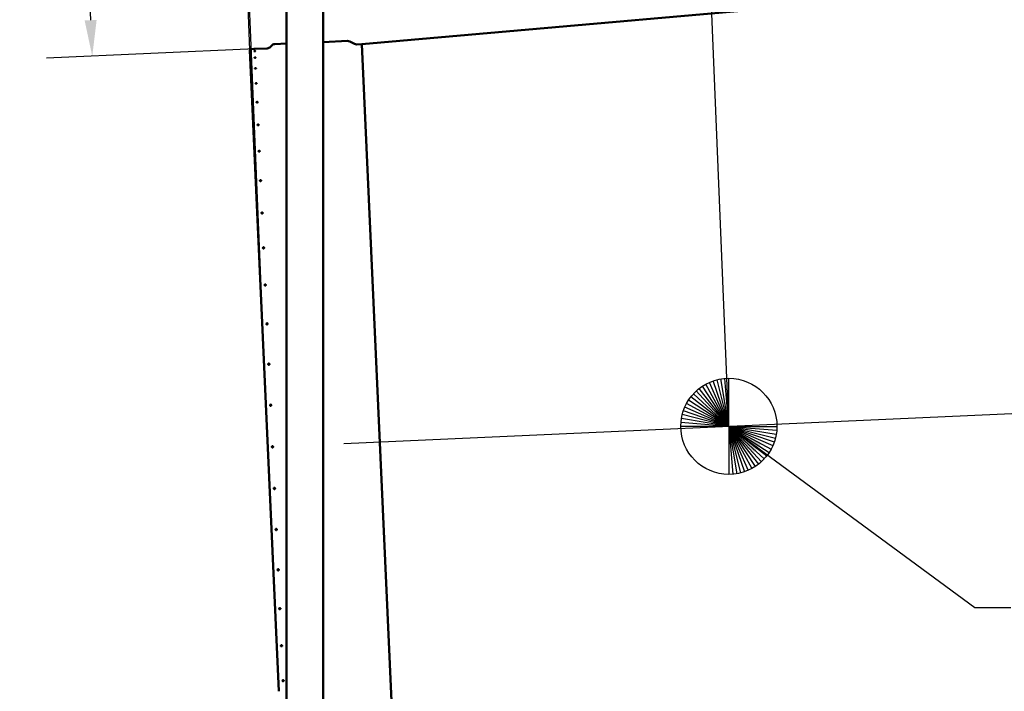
# Model space of a CAD drawing. Header units: millimetres. Extents: x 0 to 63075, y 0 to 44550.
# Tile 10 of 31: x 14897 to 20017, y 34698 to 38193. Entities that reach past the tile are written whole.
import ezdxf

# ---------------------------------------------------------------- set-up
doc = ezdxf.new("R2010")
doc.units = ezdxf.units.MM
doc.header["$LTSCALE"] = 75
for name, color, linetype, lineweight in [('Centerline (ISO)', 7, 'Continuous', 25), ('Dimension (ISO)', 7, 'Continuous', 25), ('Sketch Geometry (ISO)', 7, 'Continuous', 25), ('Symbol (ISO)', 7, 'Continuous', 25), ('Visible (ISO)', 7, 'Continuous', 50)]:
    doc.layers.add(name, color=color, linetype=linetype, lineweight=lineweight)
doc.styles.add('Note Text (ISO)', font='tahoma.ttf')
doc.dimstyles.new('Default (ISO)', dxfattribs={"dimscale": 75, "dimtxt": 2, "dimasz": 2.5, "dimexe": 3.175, "dimexo": 0, "dimgap": 0.762, "dimtad": 1, "dimrnd": 1e-08, "dimtxsty": 'Note Text (ISO)', "dimcen": 0.09, "dimdle": 10, "dimclrd": 256, "dimclre": 256, "dimclrt": 256, "dimazin": 2, "dimtfac": 1, "dimtmove": 0, "dimatfit": 3, "dimfxl": 1, "dimtolj": 1, "dimtzin": 0, "dimlwd": -1, "dimlwe": -1, "dimarcsym": 0})
doc.dimstyles.new('Default - Method 1b (ISO)$7', dxfattribs={"dimscale": 75, "dimtxt": 2, "dimasz": 2.5, "dimexe": 3.175, "dimexo": 0, "dimgap": 0.762, "dimtad": 1, "dimtoh": 1, "dimrnd": 1e-08, "dimtxsty": 'Note Text (ISO)', "dimcen": 0.09, "dimdle": 10, "dimclrd": 256, "dimclre": 256, "dimclrt": 256, "dimazin": 2, "dimtfac": 1.75, "dimtmove": 0, "dimatfit": 3, "dimfxl": 1, "dimtolj": 1, "dimlwd": -1, "dimlwe": -1, "dimarcsym": 0})

# ---------------------------------------------------------------- blocks, each defined once
blk = doc.blocks.new('*D12')
at = {"layer": 'Defpoints', "color": 0, "transparency": 16777216}
for p in [(16025.4, 39691.3), (16094, 38034.1), (18584.4, 36076.5)]:
    blk.add_point(p, dxfattribs=at)
at = {"layer": 'Dimension (ISO)', "transparency": 16777216}
for p, q in [((18584.4, 36076.5), (18420.9, 40028.8)), ((16094, 38034.1), (16015.5, 39929.2)), ((18243.4, 39783.1), (16212.7, 39699.1))]:
    blk.add_line(p, q, dxfattribs=at)
for points in [[(18242.1, 39814.3), (18244.7, 39751.9), (18430.7, 39790.9)], [(16211.4, 39730.3), (16214, 39667.9), (16025.4, 39691.3)]]:
    blk.add_solid(points, dxfattribs=at)
at = {"layer": 'Dimension (ISO)', "transparency": 16777216, "insert": (16861.9, 39974), "char_height": 150, "attachment_point": 1, "rotation": 2.3694, "style": 'Note Text (ISO)'}
blk.add_mtext('\\A1;2407,38', dxfattribs=at)
blk = doc.blocks.new('*D16')
at = {"layer": 'Defpoints', "color": 0, "transparency": 16777216}
for p in [(39889.7, 40110), (16122.1, 38040.4), (15274.3, 38002.3)]:
    blk.add_point(p, dxfattribs=at)
at = {"layer": 'Dimension (ISO)', "transparency": 16777216}
for p, q in [((39889.7, 40110), (14991.5, 38990.6)), ((10610.9, 39329.1), (15214.7, 39329.1)), ((15214.7, 39329.1), (15229.4, 39001.3)), ((15237.8, 38814), (15265.9, 38189.6)), ((16122.1, 38040.4), (15036.4, 37991.6))]:
    blk.add_line(p, q, dxfattribs=at)
for points in [[(15269.1, 38815.4), (15206.6, 38812.6), (15229.4, 39001.3)], [(15297.1, 38191), (15234.7, 38188.2), (15274.3, 38002.3)]]:
    blk.add_solid(points, dxfattribs=at)
at = {"layer": 'Dimension (ISO)', "transparency": 16777216, "insert": (10668.1, 39546.1), "char_height": 150, "attachment_point": 1, "style": 'Note Text (ISO)'}
blk.add_mtext('\\A1;\\fTahoma|b0|i0;\\H149.0446;Maximum allowable diameter difference = 1000', dxfattribs=at)
blk = doc.blocks.new('*D29')
at = {"layer": 'Defpoints', "color": 0, "transparency": 16777216}
for p in [(39977.4, 41523.1), (40162.6, 37046.7), (16186.8, 35968.7)]:
    blk.add_point(p, dxfattribs=at)
at = {"layer": 'Dimension (ISO)', "transparency": 16777216}
for p, q in [((40162.6, 37046.7), (39967.5, 41761)), ((16185.4, 40538.6), (39790, 41515.3)), ((16186.8, 35968.7), (15988.2, 40768.8))]:
    blk.add_line(p, q, dxfattribs=at)
for points in [[(39788.7, 41546.5), (39791.3, 41484.1), (39977.4, 41523.1)], [(16184.1, 40569.8), (16186.7, 40507.4), (15998, 40530.9)]]:
    blk.add_solid(points, dxfattribs=at)
at = {"layer": 'Dimension (ISO)', "transparency": 16777216, "insert": (27563.4, 41257.5), "char_height": 150, "attachment_point": 1, "rotation": 2.3694, "style": 'Note Text (ISO)'}
blk.add_mtext('\\A1;23999,85', dxfattribs=at)

msp = doc.modelspace()

# ---------------------------------------------------------------- linework, layer by layer
at = {"layer": 'Centerline (ISO)', "linetype": 'Continuous'}
msp.add_line((16581.5953, 35986.484), (40215.0405, 37049.0657), dxfattribs=at)
at = {"layer": 'Sketch Geometry (ISO)'}
for q in [(18483.9687, 36305.475), (18503.2177, 36312.986), (18523.0211, 36318.8817), (18543.2439, 36323.122), (18563.7477, 36325.6778), (18584.3925, 36326.5316), (18415.0721, 36260.4626), (18430.8393, 36273.8168), (18447.6555, 36285.8233), (18465.4057, 36296.4001), (18375.1009, 36213.2687), (18387.1074, 36230.0848), (18400.4615, 36245.852), (18347.9382, 36157.7065), (18355.4492, 36176.9555), (18364.5241, 36195.5185), (18335.2464, 36097.1765), (18337.8022, 36117.6803), (18342.0425, 36137.903), (18334.3925, 36076.5316), (18584.3925, 35826.5316), (18605.0374, 35827.3855), (18625.5412, 35829.9413), (18645.7639, 35834.1816), (18665.5674, 35840.0773), (18684.8164, 35847.5883), (18703.3794, 35856.6632), (18721.1296, 35867.24), (18737.9457, 35879.2465), (18753.7129, 35892.6007), (18768.3235, 35907.2113), (18781.6776, 35922.9785), (18793.6841, 35939.7946), (18804.261, 35957.5448), (18813.3359, 35976.1078), (18820.8468, 35995.3568), (18826.7426, 36015.1603), (18830.9828, 36035.383), (18833.5386, 36055.8868), (18834.3925, 36076.5316)]:
    msp.add_line((18584.3925, 36076.5316), q, dxfattribs=at)
msp.add_circle((18584.3925, 36076.5316), 250, dxfattribs=at)
at = {"layer": 'Visible (ISO)'}
for p, q in [((16284.5863, 40464.9146), (16284.5863, 34543.7009)), ((16474.5863, 40464.9146), (16474.5863, 34152.701)), ((16675.8186, 38065.3141), (39889.7267, 40110.0432)), ((16122.0735, 38040.4172), (16183.2813, 38043.1692)), ((16200.6123, 38051.2781), (16205.7217, 38056.8686)), ((16223.0526, 38064.9775), (16284.5863, 38067.7441)), ((16474.5863, 38076.2867), (16600.9757, 38081.9693)), ((16637.2262, 38066.9317), (16613.6136, 38079.1848)), ((16649.864, 38064.1472), (16675.8186, 38065.3141)), ((16861.9936, 33924.4973), (16675.8186, 38065.3141)), ((16675.8186, 38065.3141), (16861.9936, 33924.4973)), ((16243.9605, 34697.7231), (16093.9517, 38034.1478)), ((16098.7221, 38039.3673), (16115.3303, 38040.114))]:
    msp.add_line(p, q, dxfattribs=at)
for centre, radius, start, end in [((16182.1584, 38068.1439), 25, 272.5743378, 317.5743378), ((16224.1755, 38040.0028), 25, 92.5743378, 137.5743378), ((16602.0986, 38056.9945), 25, 62.5743378, 92.5743378), ((16648.7412, 38089.1219), 25, 242.5743378, 272.5743378), ((16098.9467, 38034.3723), 5, 92.5743378, 182.5743378)]:
    msp.add_arc(centre, radius, start, end, dxfattribs=at)
for centre, major_axis, ratio, start_param, end_param in [((16183.3014, 36603.4745), (-3.3716, -0.1516), 0.951056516, 4.438042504, 4.986735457), ((16192.6222, 36396.1653), (-3.3716, -0.1516), 0.978147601, 3.822840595, 5.601937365), ((16202.153, 36184.1854), (3.3716, 0.1516), 0.994521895, 0.316682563, 2.824910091), ((16221.4258, 35755.5291), (-3.3716, -0.1516), 0.994521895, 0.316682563, 2.824910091), ((16230.9566, 35543.5491), (3.3716, 0.1516), 0.978147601, 3.822840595, 5.601937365), ((16240.2774, 35336.2399), (3.3716, 0.1516), 0.951056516, 4.438042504, 4.986735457)]:
    msp.add_ellipse(centre, major_axis=major_axis, ratio=ratio, start_param=start_param, end_param=end_param, dxfattribs=at)
for points, knots in [([(16122.0735, 38040.4172), (16122.0735, 38040.4172), (16121.9889, 38040.4133), (16121.6448, 38040.3973), (16121.3854, 38040.3852), (16120.7867, 38040.3576), (16120.4076, 38040.3402), (16119.5769, 38040.3023), (16119.1254, 38040.2819), (16118.702, 38040.2629), (16118.2787, 38040.2438), (16117.8271, 38040.2237), (16116.9964, 38040.1868), (16116.6173, 38040.1702), (16116.0185, 38040.1439), (16115.759, 38040.1326), (16115.4149, 38040.1177), (16115.3303, 38040.114), (16115.3303, 38040.114)], [1.525581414, 1.525581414, 1.525581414, 1.525581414, 1.652713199, 1.652713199, 1.779844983, 1.779844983, 1.906976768, 1.906976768, 2.034108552, 2.034108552, 2.034108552, 2.161240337, 2.161240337, 2.288372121, 2.288372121, 2.415503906, 2.415503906, 2.54263569, 2.54263569, 2.54263569, 2.54263569]), ([(16115.8403, 38028.7721), (16115.8383, 38028.8164), (16115.9208, 38028.8672), (16116.261, 38028.969), (16116.5187, 38029.0199), (16117.1146, 38029.1088), (16117.4925, 38029.1526), (16118.3216, 38029.2254), (16118.7728, 38029.2544), (16119.6195, 38029.2924), (16120.0714, 38029.304), (16120.9037, 38029.3059), (16121.2841, 38029.2962), (16121.8855, 38029.2612), (16122.1468, 38029.2336), (16122.4947, 38029.1628), (16122.5815, 38029.1195), (16122.5854, 38029.031), (16122.503, 38028.9799), (16122.1628, 38028.8771), (16121.9051, 38028.8254), (16121.3093, 38028.7352), (16120.9314, 38028.6907), (16120.1023, 38028.6169), (16119.6512, 38028.5876), (16119.2278, 38028.5685), (16118.8045, 38028.5495), (16118.3525, 38028.5382), (16117.5202, 38028.5373), (16117.1398, 38028.5478), (16116.5383, 38028.5841), (16116.277, 38028.6124), (16115.929, 38028.6843), (16115.8423, 38028.7279), (16115.8403, 38028.7721)], [0.508527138, 0.508527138, 0.508527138, 0.508527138, 0.635658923, 0.635658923, 0.762790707, 0.762790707, 0.889922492, 0.889922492, 1.017054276, 1.017054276, 1.144186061, 1.144186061, 1.271317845, 1.271317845, 1.39844963, 1.39844963, 1.525581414, 1.525581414, 1.652713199, 1.652713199, 1.779844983, 1.779844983, 1.906976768, 1.906976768, 2.034108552, 2.034108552, 2.034108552, 2.161240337, 2.161240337, 2.288372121, 2.288372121, 2.415503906, 2.415503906, 2.54263569, 2.54263569, 2.54263569, 2.54263569]), ([(16117.3645, 37994.8706), (16117.3605, 37994.9586), (16117.4409, 37995.0562), (16117.7773, 37995.2439), (16118.0332, 37995.334), (16118.6264, 37995.4847), (16119.0031, 37995.5554), (16119.8306, 37995.6637), (16120.2814, 37995.7015), (16121.128, 37995.7396), (16121.5804, 37995.7424), (16122.4143, 37995.7087), (16122.7958, 37995.6722), (16123.4001, 37995.5753), (16123.6631, 37995.5085), (16124.0149, 37995.3518), (16124.1037, 37995.2618), (16124.1117, 37995.0858), (16124.0313, 37994.988), (16123.695, 37994.7993), (16123.4391, 37994.7084), (16122.846, 37994.5564), (16122.4693, 37994.485), (16121.6418, 37994.3756), (16121.1911, 37994.3376), (16120.7677, 37994.3185), (16120.3444, 37994.2995), (16119.892, 37994.2969), (16119.0581, 37994.3316), (16118.6765, 37994.3689), (16118.0722, 37994.4671), (16117.8092, 37994.5346), (16117.4573, 37994.6924), (16117.3685, 37994.7826), (16117.3645, 37994.8706)], [0.508527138, 0.508527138, 0.508527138, 0.508527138, 0.635658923, 0.635658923, 0.762790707, 0.762790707, 0.889922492, 0.889922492, 1.017054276, 1.017054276, 1.144186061, 1.144186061, 1.271317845, 1.271317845, 1.39844963, 1.39844963, 1.525581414, 1.525581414, 1.652713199, 1.652713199, 1.779844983, 1.779844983, 1.906976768, 1.906976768, 2.034108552, 2.034108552, 2.034108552, 2.161240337, 2.161240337, 2.288372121, 2.288372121, 2.415503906, 2.415503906, 2.54263569, 2.54263569, 2.54263569, 2.54263569]), ([(16119.8863, 37938.781), (16119.8805, 37938.9118), (16119.9588, 37939.055), (16120.2914, 37939.3267), (16120.5456, 37939.4552), (16121.136, 37939.6665), (16121.5115, 37939.7634), (16122.3375, 37939.9065), (16122.7879, 37939.9528), (16123.6346, 37939.9909), (16124.0873, 37939.9852), (16124.9227, 37939.9167), (16125.3055, 37939.8539), (16125.9124, 37939.6965), (16126.1772, 37939.5914), (16126.5328, 37939.3506), (16126.6237, 37939.215), (16126.6354, 37938.9534), (16126.5571, 37938.8099), (16126.2246, 37938.5372), (16125.9704, 37938.4081), (16125.38, 37938.1955), (16125.0045, 37938.0979), (16124.1786, 37937.9537), (16123.7282, 37937.9072), (16123.3049, 37937.8881), (16122.8816, 37937.8691), (16122.4288, 37937.8751), (16121.5933, 37937.9445), (16121.2106, 37938.008), (16120.6035, 37938.1668), (16120.3388, 37938.2726), (16119.9831, 37938.5143), (16119.8922, 37938.6502), (16119.8863, 37938.781)], [0.508527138, 0.508527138, 0.508527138, 0.508527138, 0.635658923, 0.635658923, 0.762790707, 0.762790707, 0.889922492, 0.889922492, 1.017054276, 1.017054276, 1.144186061, 1.144186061, 1.271317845, 1.271317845, 1.39844963, 1.39844963, 1.525581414, 1.525581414, 1.652713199, 1.652713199, 1.779844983, 1.779844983, 1.906976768, 1.906976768, 2.034108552, 2.034108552, 2.034108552, 2.161240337, 2.161240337, 2.288372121, 2.288372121, 2.415503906, 2.415503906, 2.54263569, 2.54263569, 2.54263569, 2.54263569]), ([(16123.3782, 37861.1178), (16123.3704, 37861.29), (16123.4468, 37861.4773), (16123.7757, 37861.8302), (16124.0282, 37861.9957), (16124.616, 37862.2655), (16124.9904, 37862.3878), (16125.8148, 37862.5646), (16126.2649, 37862.6192), (16127.1116, 37862.6573), (16127.5647, 37862.6433), (16128.4016, 37862.5412), (16128.7855, 37862.453), (16129.3951, 37862.237), (16129.6615, 37862.0948), (16130.0207, 37861.7729), (16130.1136, 37861.5932), (16130.1291, 37861.2488), (16130.0527, 37861.0612), (16129.7239, 37860.7074), (16129.4713, 37860.5412), (16128.8836, 37860.2701), (16128.5093, 37860.1472), (16127.6849, 37859.9694), (16127.2349, 37859.9146), (16126.8115, 37859.8955), (16126.3882, 37859.8765), (16125.9351, 37859.8907), (16125.0981, 37859.9938), (16124.7142, 37860.0827), (16124.1045, 37860.2999), (16123.8381, 37860.4428), (16123.4788, 37860.7656), (16123.3859, 37860.9456), (16123.3782, 37861.1178)], [0.508527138, 0.508527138, 0.508527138, 0.508527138, 0.635658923, 0.635658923, 0.762790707, 0.762790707, 0.889922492, 0.889922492, 1.017054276, 1.017054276, 1.144186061, 1.144186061, 1.271317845, 1.271317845, 1.39844963, 1.39844963, 1.525581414, 1.525581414, 1.652713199, 1.652713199, 1.779844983, 1.779844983, 1.906976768, 1.906976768, 2.034108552, 2.034108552, 2.034108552, 2.161240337, 2.161240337, 2.288372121, 2.288372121, 2.415503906, 2.415503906, 2.54263569, 2.54263569, 2.54263569, 2.54263569]), ([(16127.8017, 37762.7319), (16127.7922, 37762.9436), (16127.8666, 37763.173), (16128.1921, 37763.6034), (16128.443, 37763.8043), (16129.0283, 37764.13), (16129.4016, 37764.2764), (16130.2246, 37764.4854), (16130.6742, 37764.5479), (16131.5209, 37764.5859), (16131.9744, 37764.5641), (16132.8128, 37764.4298), (16133.1977, 37764.3174), (16133.8099, 37764.0456), (16134.0779, 37763.868), (16134.4406, 37763.4686), (16134.5354, 37763.2467), (16134.5544, 37762.8234), (16134.4799, 37762.5937), (16134.1545, 37762.1624), (16133.9036, 37761.9609), (16133.3184, 37761.634), (16132.9451, 37761.4869), (16132.1222, 37761.2771), (16131.6725, 37761.2143), (16131.2492, 37761.1953), (16130.8258, 37761.1763), (16130.3724, 37761.1984), (16129.5339, 37761.3335), (16129.1489, 37761.4465), (16128.5368, 37761.7196), (16128.2687, 37761.8978), (16127.906, 37762.2981), (16127.8112, 37762.5202), (16127.8017, 37762.7319)], [0.508527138, 0.508527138, 0.508527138, 0.508527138, 0.635658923, 0.635658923, 0.762790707, 0.762790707, 0.889922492, 0.889922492, 1.017054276, 1.017054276, 1.144186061, 1.144186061, 1.271317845, 1.271317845, 1.39844963, 1.39844963, 1.525581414, 1.525581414, 1.652713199, 1.652713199, 1.779844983, 1.779844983, 1.906976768, 1.906976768, 2.034108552, 2.034108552, 2.034108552, 2.161240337, 2.161240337, 2.288372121, 2.288372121, 2.415503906, 2.415503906, 2.54263569, 2.54263569, 2.54263569, 2.54263569]), ([(16133.1084, 37644.7012), (16133.0973, 37644.95), (16133.1699, 37645.2191), (16133.4921, 37645.7225), (16133.7416, 37645.9567), (16134.3245, 37646.3349), (16134.6967, 37646.5042), (16135.5184, 37646.7434), (16135.9677, 37646.8133), (16136.8144, 37646.8514), (16137.2682, 37646.8221), (16138.1079, 37646.6576), (16138.4939, 37646.5224), (16139.1084, 37646.198), (16139.3779, 37645.9871), (16139.7439, 37645.5147), (16139.8404, 37645.2532), (16139.8628, 37644.7555), (16139.7902, 37644.4862), (16139.468, 37643.982), (16139.2186, 37643.7472), (16138.6357, 37643.3679), (16138.2635, 37643.198), (16137.4419, 37642.958), (16136.9926, 37642.8878), (16136.5692, 37642.8688), (16136.1459, 37642.8498), (16135.6921, 37642.8793), (16134.8523, 37643.0446), (16134.4663, 37643.1804), (16133.8517, 37643.5059), (16133.5822, 37643.7174), (16133.2162, 37644.1906), (16133.1196, 37644.4524), (16133.1084, 37644.7012)], [0.508527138, 0.508527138, 0.508527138, 0.508527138, 0.635658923, 0.635658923, 0.762790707, 0.762790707, 0.889922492, 0.889922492, 1.017054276, 1.017054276, 1.144186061, 1.144186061, 1.271317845, 1.271317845, 1.39844963, 1.39844963, 1.525581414, 1.525581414, 1.652713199, 1.652713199, 1.779844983, 1.779844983, 1.906976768, 1.906976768, 2.034108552, 2.034108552, 2.034108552, 2.161240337, 2.161240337, 2.288372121, 2.288372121, 2.415503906, 2.415503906, 2.54263569, 2.54263569, 2.54263569, 2.54263569]), ([(16139.2403, 37508.3189), (16139.2276, 37508.6022), (16139.2986, 37508.908), (16139.6177, 37509.479), (16139.8658, 37509.744), (16140.4465, 37510.1711), (16140.8179, 37510.3615), (16141.6382, 37510.6287), (16142.0872, 37510.7055), (16142.9339, 37510.7435), (16143.388, 37510.7073), (16144.229, 37510.5148), (16144.616, 37510.3585), (16145.2327, 37509.9853), (16145.5035, 37509.7436), (16145.8726, 37509.2036), (16145.9708, 37508.9054), (16145.9962, 37508.3388), (16145.9252, 37508.0328), (16145.6062, 37507.4611), (16145.3581, 37507.1954), (16144.7774, 37506.7674), (16144.4061, 37506.5764), (16143.5858, 37506.3085), (16143.1368, 37506.2315), (16142.7134, 37506.2124), (16142.2901, 37506.1934), (16141.836, 37506.2298), (16140.9949, 37506.4231), (16140.608, 37506.5799), (16139.9912, 37506.9541), (16139.7203, 37507.1964), (16139.3513, 37507.7372), (16139.2531, 37508.0356), (16139.2403, 37508.3189)], [0.508527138, 0.508527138, 0.508527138, 0.508527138, 0.635658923, 0.635658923, 0.762790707, 0.762790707, 0.889922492, 0.889922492, 1.017054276, 1.017054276, 1.144186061, 1.144186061, 1.271317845, 1.271317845, 1.39844963, 1.39844963, 1.525581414, 1.525581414, 1.652713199, 1.652713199, 1.779844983, 1.779844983, 1.906976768, 1.906976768, 2.034108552, 2.034108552, 2.034108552, 2.161240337, 2.161240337, 2.288372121, 2.288372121, 2.415503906, 2.415503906, 2.54263569, 2.54263569, 2.54263569, 2.54263569]), ([(16146.1301, 37355.0792), (16146.116, 37355.3939), (16146.1855, 37355.7331), (16146.5018, 37356.3656), (16146.7487, 37356.6588), (16147.3274, 37357.1301), (16147.6978, 37357.3398), (16148.5171, 37357.6325), (16148.9658, 37357.7155), (16149.8125, 37357.7536), (16150.2669, 37357.7111), (16151.109, 37357.4931), (16151.4968, 37357.3176), (16152.1155, 37356.9001), (16152.3877, 37356.6302), (16152.7595, 37356.0287), (16152.8592, 37355.697), (16152.8875, 37355.0678), (16152.8179, 37354.7283), (16152.5016, 37354.0952), (16152.2548, 37353.8015), (16151.6762, 37353.3292), (16151.3057, 37353.1191), (16150.4865, 37352.8257), (16150.0378, 37352.7425), (16149.6145, 37352.7234), (16149.1911, 37352.7044), (16148.7367, 37352.7471), (16147.8945, 37352.9658), (16147.5067, 37353.1418), (16146.888, 37353.5602), (16146.6158, 37353.8306), (16146.244, 37354.4328), (16146.1443, 37354.7646), (16146.1301, 37355.0792)], [0.508527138, 0.508527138, 0.508527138, 0.508527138, 0.635658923, 0.635658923, 0.762790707, 0.762790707, 0.889922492, 0.889922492, 1.017054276, 1.017054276, 1.144186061, 1.144186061, 1.271317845, 1.271317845, 1.39844963, 1.39844963, 1.525581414, 1.525581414, 1.652713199, 1.652713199, 1.779844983, 1.779844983, 1.906976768, 1.906976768, 2.034108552, 2.034108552, 2.034108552, 2.161240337, 2.161240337, 2.288372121, 2.288372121, 2.415503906, 2.415503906, 2.54263569, 2.54263569, 2.54263569, 2.54263569]), ([(16153.7024, 37186.6611), (16153.687, 37187.0036), (16153.7551, 37187.3727), (16154.069, 37188.0599), (16154.3147, 37188.3781), (16154.8917, 37188.8889), (16155.2614, 37189.1157), (16156.0795, 37189.4311), (16156.528, 37189.5198), (16157.3747, 37189.5578), (16157.8294, 37189.5098), (16158.6726, 37189.2691), (16159.0611, 37189.0764), (16159.6816, 37188.6194), (16159.9548, 37188.3245), (16160.3291, 37187.6682), (16160.4301, 37187.3068), (16160.4609, 37186.6218), (16160.3928, 37186.2526), (16160.0789, 37185.5648), (16159.8332, 37185.2462), (16159.2563, 37184.7345), (16158.8866, 37184.5073), (16158.0685, 37184.1913), (16157.62, 37184.1025), (16157.1967, 37184.0834), (16156.7733, 37184.0644), (16156.3187, 37184.1126), (16155.4755, 37184.354), (16155.0869, 37184.5471), (16154.4664, 37185.0049), (16154.1931, 37185.3002), (16153.8188, 37185.957), (16153.7178, 37186.3186), (16153.7024, 37186.6611)], [0.508527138, 0.508527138, 0.508527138, 0.508527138, 0.635658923, 0.635658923, 0.762790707, 0.762790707, 0.889922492, 0.889922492, 1.017054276, 1.017054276, 1.144186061, 1.144186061, 1.271317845, 1.271317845, 1.39844963, 1.39844963, 1.525581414, 1.525581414, 1.652713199, 1.652713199, 1.779844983, 1.779844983, 1.906976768, 1.906976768, 2.034108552, 2.034108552, 2.034108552, 2.161240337, 2.161240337, 2.288372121, 2.288372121, 2.415503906, 2.415503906, 2.54263569, 2.54263569, 2.54263569, 2.54263569]), ([(16161.8741, 37004.9098), (16161.8576, 37005.2764), (16161.9246, 37005.6712), (16162.2364, 37006.4059), (16162.4811, 37006.7457), (16163.0565, 37007.2907), (16163.4255, 37007.5323), (16164.2428, 37007.8674), (16164.6911, 37007.9609), (16165.5378, 37007.999), (16165.9926, 37007.9461), (16166.8367, 37007.6857), (16167.2259, 37007.4782), (16167.8479, 37006.987), (16168.1222, 37006.6705), (16168.4986, 37005.9668), (16168.6008, 37005.5796), (16168.6337, 37004.8464), (16168.5667, 37004.4514), (16168.255, 37003.7163), (16168.0103, 37003.3761), (16167.4349, 37002.8304), (16167.0659, 37002.5884), (16166.2486, 37002.2528), (16165.8003, 37002.1592), (16165.377, 37002.1401), (16164.9537, 37002.1211), (16164.4988, 37002.1742), (16163.6547, 37002.435), (16163.2655, 37002.6429), (16162.6434, 37003.1348), (16162.3692, 37003.4517), (16161.9927, 37004.1559), (16161.8905, 37004.5432), (16161.8741, 37004.9098)], [0.508527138, 0.508527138, 0.508527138, 0.508527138, 0.635658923, 0.635658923, 0.762790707, 0.762790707, 0.889922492, 0.889922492, 1.017054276, 1.017054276, 1.144186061, 1.144186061, 1.271317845, 1.271317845, 1.39844963, 1.39844963, 1.525581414, 1.525581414, 1.652713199, 1.652713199, 1.779844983, 1.779844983, 1.906976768, 1.906976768, 2.034108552, 2.034108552, 2.034108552, 2.161240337, 2.161240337, 2.288372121, 2.288372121, 2.415503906, 2.415503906, 2.54263569, 2.54263569, 2.54263569, 2.54263569]), ([(16170.5557, 36811.8166), (16170.5383, 36812.2033), (16170.6044, 36812.6196), (16170.9144, 36813.3937), (16171.1583, 36813.7516), (16171.7324, 36814.3252), (16172.1009, 36814.5791), (16172.9174, 36814.9306), (16173.3655, 36815.0281), (16174.2122, 36815.0662), (16174.6673, 36815.0093), (16175.5121, 36814.7325), (16175.9018, 36814.5126), (16176.5251, 36813.9929), (16176.8002, 36813.6584), (16177.1784, 36812.9152), (16177.2815, 36812.5065), (16177.3163, 36811.733), (16177.2502, 36811.3166), (16176.9403, 36810.5421), (16176.6964, 36810.1839), (16176.1223, 36809.6098), (16175.7538, 36809.3555), (16174.9373, 36809.0036), (16174.4892, 36808.906), (16174.0658, 36808.8869), (16173.6425, 36808.8679), (16173.1875, 36808.925), (16172.3426, 36809.2022), (16171.9528, 36809.4223), (16171.3295, 36809.9426), (16171.0545, 36810.2774), (16170.6763, 36811.0211), (16170.5731, 36811.4298), (16170.5557, 36811.8166)], [0.508527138, 0.508527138, 0.508527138, 0.508527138, 0.635658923, 0.635658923, 0.762790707, 0.762790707, 0.889922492, 0.889922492, 1.017054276, 1.017054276, 1.144186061, 1.144186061, 1.271317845, 1.271317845, 1.39844963, 1.39844963, 1.525581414, 1.525581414, 1.652713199, 1.652713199, 1.779844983, 1.779844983, 1.906976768, 1.906976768, 2.034108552, 2.034108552, 2.034108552, 2.161240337, 2.161240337, 2.288372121, 2.288372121, 2.415503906, 2.415503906, 2.54263569, 2.54263569, 2.54263569, 2.54263569]), ([(16179.6522, 36609.497), (16179.6341, 36609.8996), (16179.6994, 36610.3328), (16180.008, 36611.1382), (16180.2512, 36611.5103), (16180.8243, 36612.1064), (16181.1924, 36612.3701), (16182.0084, 36612.7346), (16182.4563, 36612.8353), (16183.303, 36612.8733), (16183.7582, 36612.8132), (16184.6036, 36612.5235), (16184.9938, 36612.2939), (16185.6181, 36611.7516), (16185.8938, 36611.4028), (16186.2734, 36610.6284), (16186.3773, 36610.2028), (16186.4135, 36609.3976), (16186.3482, 36608.9642), (16186.0396, 36608.1586), (16185.7964, 36607.7862), (16185.2233, 36607.1897), (16184.8553, 36606.9258), (16184.0393, 36606.561), (16183.5913, 36606.4602), (16183.168, 36606.4412), (16182.7447, 36606.4221), (16182.2895, 36606.4823), (16181.4441, 36606.7724), (16181.0538, 36607.0022), (16180.4295, 36607.5449), (16180.1538, 36607.8939), (16179.7742, 36608.6687), (16179.6703, 36609.0944), (16179.6522, 36609.497)], [0.508527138, 0.508527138, 0.508527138, 0.508527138, 0.635658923, 0.635658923, 0.762790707, 0.762790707, 0.889922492, 0.889922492, 1.017054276, 1.017054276, 1.144186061, 1.144186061, 1.271317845, 1.271317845, 1.39844963, 1.39844963, 1.525581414, 1.525581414, 1.652713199, 1.652713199, 1.779844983, 1.779844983, 1.906976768, 1.906976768, 2.034108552, 2.034108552, 2.034108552, 2.161240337, 2.161240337, 2.288372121, 2.288372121, 2.415503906, 2.415503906, 2.54263569, 2.54263569, 2.54263569, 2.54263569]), ([(16189.0638, 36400.1677), (16189.0452, 36400.5818), (16189.11, 36401.0273), (16189.4175, 36401.8552), (16189.6603, 36402.2376), (16190.2327, 36402.85), (16190.6004, 36403.1208), (16191.416, 36403.4946), (16191.8638, 36403.5976), (16192.7105, 36403.6357), (16193.1658, 36403.5733), (16194.0116, 36403.2742), (16194.4022, 36403.0375), (16195.0272, 36402.4789), (16195.3033, 36402.1198), (16195.6839, 36401.3229), (16195.7884, 36400.885), (16195.8256, 36400.0568), (16195.7609, 36399.6113), (16195.4533, 36398.7832), (16195.2105, 36398.4006), (16194.6382, 36397.7879), (16194.2705, 36397.517), (16193.4549, 36397.143), (16193.0071, 36397.0399), (16192.5837, 36397.0208), (16192.1604, 36397.0018), (16191.7051, 36397.0643), (16190.8593, 36397.3636), (16190.4687, 36397.6004), (16189.8437, 36398.1593), (16189.5675, 36398.5185), (16189.1869, 36399.3157), (16189.0824, 36399.7536), (16189.0638, 36400.1677)], [0.508527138, 0.508527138, 0.508527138, 0.508527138, 0.635658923, 0.635658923, 0.762790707, 0.762790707, 0.889922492, 0.889922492, 1.017054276, 1.017054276, 1.144186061, 1.144186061, 1.271317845, 1.271317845, 1.39844963, 1.39844963, 1.525581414, 1.525581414, 1.652713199, 1.652713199, 1.779844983, 1.779844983, 1.906976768, 1.906976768, 2.034108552, 2.034108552, 2.034108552, 2.161240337, 2.161240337, 2.288372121, 2.288372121, 2.415503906, 2.415503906, 2.54263569, 2.54263569, 2.54263569, 2.54263569]), ([(16198.6875, 36186.1222), (16198.6686, 36186.5432), (16198.733, 36186.9961), (16199.0399, 36187.8377), (16199.2825, 36188.2264), (16199.8544, 36188.8486), (16200.2219, 36189.1237), (16201.0372, 36189.5032), (16201.485, 36189.6076), (16202.3317, 36189.6457), (16202.7871, 36189.5819), (16203.6331, 36189.2771), (16204.0239, 36189.0361), (16204.6493, 36188.4677), (16204.9258, 36188.1023), (16205.307, 36187.2917), (16205.4118, 36186.8464), (16205.4496, 36186.0044), (16205.3852, 36185.5515), (16205.0783, 36184.7098), (16204.8358, 36184.321), (16204.2638, 36183.6986), (16203.8963, 36183.4235), (16203.081, 36183.0439), (16202.6332, 36182.9394), (16202.2099, 36182.9204), (16201.7865, 36182.9014), (16201.3312, 36182.9652), (16200.4851, 36183.2701), (16200.0944, 36183.5112), (16199.4689, 36184.0797), (16199.1925, 36184.4452), (16198.8112, 36185.2559), (16198.7064, 36185.7012), (16198.6875, 36186.1222)], [0.508527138, 0.508527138, 0.508527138, 0.508527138, 0.635658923, 0.635658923, 0.762790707, 0.762790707, 0.889922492, 0.889922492, 1.017054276, 1.017054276, 1.144186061, 1.144186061, 1.271317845, 1.271317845, 1.39844963, 1.39844963, 1.525581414, 1.525581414, 1.652713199, 1.652713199, 1.779844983, 1.779844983, 1.906976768, 1.906976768, 2.034108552, 2.034108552, 2.034108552, 2.161240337, 2.161240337, 2.288372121, 2.288372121, 2.415503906, 2.415503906, 2.54263569, 2.54263569, 2.54263569, 2.54263569]), ([(16208.4178, 35969.7056), (16208.3988, 35970.129), (16208.4631, 35970.5843), (16208.7698, 35971.4305), (16209.0122, 35971.8213), (16209.584, 35972.4469), (16209.9515, 35972.7234), (16210.7667, 35973.1049), (16211.2145, 35973.2098), (16212.0612, 35973.2478), (16212.5165, 35973.1835), (16213.3627, 35972.8768), (16213.7535, 35972.6344), (16214.3791, 35972.0626), (16214.6556, 35971.6951), (16215.0371, 35970.8799), (16215.142, 35970.4321), (16215.18, 35969.5854), (16215.1157, 35969.1301), (16214.809, 35968.2839), (16214.5666, 35967.8931), (16213.9948, 35967.2675), (16213.6273, 35966.991), (16212.8121, 35966.6096), (16212.3643, 35966.5046), (16211.941, 35966.4856), (16211.5176, 35966.4666), (16211.0623, 35966.5309), (16210.2161, 35966.8376), (16209.8253, 35967.08), (16209.1997, 35967.6518), (16208.9232, 35968.0193), (16208.5417, 35968.8345), (16208.4368, 35969.2823), (16208.4178, 35969.7056)], [0.508527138, 0.508527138, 0.508527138, 0.508527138, 0.635658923, 0.635658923, 0.762790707, 0.762790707, 0.889922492, 0.889922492, 1.017054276, 1.017054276, 1.144186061, 1.144186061, 1.271317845, 1.271317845, 1.39844963, 1.39844963, 1.525581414, 1.525581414, 1.652713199, 1.652713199, 1.779844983, 1.779844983, 1.906976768, 1.906976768, 2.034108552, 2.034108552, 2.034108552, 2.161240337, 2.161240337, 2.288372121, 2.288372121, 2.415503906, 2.415503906, 2.54263569, 2.54263569, 2.54263569, 2.54263569]), ([(16218.1481, 35753.289), (16218.1292, 35753.71), (16218.1936, 35754.1629), (16218.5005, 35755.0046), (16218.743, 35755.3934), (16219.315, 35756.0158), (16219.6825, 35756.2909), (16220.4978, 35756.6705), (16220.9456, 35756.775), (16221.7923, 35756.813), (16222.2476, 35756.7492), (16223.0937, 35756.4443), (16223.4844, 35756.2032), (16224.1099, 35755.6347), (16224.3863, 35755.2692), (16224.7676, 35754.4585), (16224.8724, 35754.0132), (16224.9102, 35753.1712), (16224.8458, 35752.7183), (16224.5389, 35751.8767), (16224.2963, 35751.488), (16223.7244, 35750.8658), (16223.3569, 35750.5907), (16222.5416, 35750.2112), (16222.0938, 35750.1068), (16221.6704, 35750.0878), (16221.2471, 35750.0687), (16220.7918, 35750.1325), (16219.9457, 35750.4373), (16219.5549, 35750.6783), (16218.9295, 35751.2467), (16218.6531, 35751.6121), (16218.2718, 35752.4227), (16218.167, 35752.868), (16218.1481, 35753.289)], [0.508527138, 0.508527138, 0.508527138, 0.508527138, 0.635658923, 0.635658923, 0.762790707, 0.762790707, 0.889922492, 0.889922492, 1.017054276, 1.017054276, 1.144186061, 1.144186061, 1.271317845, 1.271317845, 1.39844963, 1.39844963, 1.525581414, 1.525581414, 1.652713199, 1.652713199, 1.779844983, 1.779844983, 1.906976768, 1.906976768, 2.034108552, 2.034108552, 2.034108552, 2.161240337, 2.161240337, 2.288372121, 2.288372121, 2.415503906, 2.415503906, 2.54263569, 2.54263569, 2.54263569, 2.54263569]), ([(16227.7718, 35539.2435), (16227.7532, 35539.6576), (16227.8179, 35540.1031), (16228.1255, 35540.9312), (16228.3683, 35541.3138), (16228.9406, 35541.9265), (16229.3083, 35542.1974), (16230.1239, 35542.5715), (16230.5717, 35542.6745), (16231.4184, 35542.7126), (16231.8737, 35542.6501), (16232.7195, 35542.3508), (16233.1101, 35542.114), (16233.7351, 35541.5551), (16234.0113, 35541.1959), (16234.3919, 35540.3987), (16234.4964, 35539.9608), (16234.5336, 35539.1326), (16234.4688, 35538.6871), (16234.1613, 35537.8592), (16233.9185, 35537.4768), (16233.3461, 35536.8644), (16232.9784, 35536.5936), (16232.1628, 35536.2198), (16231.715, 35536.1168), (16231.2916, 35536.0977), (16230.8683, 35536.0787), (16230.413, 35536.1411), (16229.5672, 35536.4402), (16229.1766, 35536.6769), (16228.5516, 35537.2355), (16228.2755, 35537.5946), (16227.8949, 35538.3915), (16227.7904, 35538.8294), (16227.7718, 35539.2435)], [0.508527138, 0.508527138, 0.508527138, 0.508527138, 0.635658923, 0.635658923, 0.762790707, 0.762790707, 0.889922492, 0.889922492, 1.017054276, 1.017054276, 1.144186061, 1.144186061, 1.271317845, 1.271317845, 1.39844963, 1.39844963, 1.525581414, 1.525581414, 1.652713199, 1.652713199, 1.779844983, 1.779844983, 1.906976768, 1.906976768, 2.034108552, 2.034108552, 2.034108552, 2.161240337, 2.161240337, 2.288372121, 2.288372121, 2.415503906, 2.415503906, 2.54263569, 2.54263569, 2.54263569, 2.54263569]), ([(16237.1834, 35329.9142), (16237.1653, 35330.3169), (16237.2306, 35330.7502), (16237.5392, 35331.5558), (16237.7824, 35331.9282), (16238.3555, 35332.5247), (16238.7235, 35332.7886), (16239.5395, 35333.1534), (16239.9875, 35333.2542), (16240.8342, 35333.2923), (16241.2893, 35333.2321), (16242.1347, 35332.942), (16242.525, 35332.7122), (16243.1493, 35332.1695), (16243.425, 35331.8205), (16243.8046, 35331.0457), (16243.9085, 35330.62), (16243.9447, 35329.8148), (16243.8794, 35329.3816), (16243.5708, 35328.5762), (16243.3276, 35328.2041), (16242.7545, 35327.608), (16242.3864, 35327.3443), (16241.5704, 35326.9799), (16241.1225, 35326.8791), (16240.6991, 35326.8601), (16240.2758, 35326.8411), (16239.8206, 35326.9012), (16238.9752, 35327.1909), (16238.585, 35327.4205), (16237.9607, 35327.9628), (16237.685, 35328.3116), (16237.3054, 35329.086), (16237.2015, 35329.5116), (16237.1834, 35329.9142)], [0.508527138, 0.508527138, 0.508527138, 0.508527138, 0.635658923, 0.635658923, 0.762790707, 0.762790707, 0.889922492, 0.889922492, 1.017054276, 1.017054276, 1.144186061, 1.144186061, 1.271317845, 1.271317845, 1.39844963, 1.39844963, 1.525581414, 1.525581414, 1.652713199, 1.652713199, 1.779844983, 1.779844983, 1.906976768, 1.906976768, 2.034108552, 2.034108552, 2.034108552, 2.161240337, 2.161240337, 2.288372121, 2.288372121, 2.415503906, 2.415503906, 2.54263569, 2.54263569, 2.54263569, 2.54263569]), ([(16246.2799, 35127.5946), (16246.2625, 35127.9814), (16246.3286, 35128.3978), (16246.6385, 35129.1723), (16246.8824, 35129.5305), (16247.4565, 35130.1046), (16247.825, 35130.3589), (16248.6415, 35130.7108), (16249.0896, 35130.8084), (16249.9363, 35130.8465), (16250.3913, 35130.7894), (16251.2362, 35130.5122), (16251.626, 35130.2921), (16252.2493, 35129.7718), (16252.5243, 35129.437), (16252.9025, 35128.6934), (16253.0057, 35128.2846), (16253.0405, 35127.5111), (16252.9744, 35127.0948), (16252.6644, 35126.3207), (16252.4205, 35125.9628), (16251.8464, 35125.3892), (16251.4779, 35125.1353), (16250.6614, 35124.7838), (16250.2133, 35124.6863), (16249.7899, 35124.6673), (16249.3666, 35124.6482), (16248.9115, 35124.7051), (16248.0667, 35124.9819), (16247.677, 35125.2018), (16247.0537, 35125.7215), (16246.7786, 35126.0561), (16246.4004, 35126.7992), (16246.2973, 35127.2079), (16246.2799, 35127.5946)], [0.508527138, 0.508527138, 0.508527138, 0.508527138, 0.635658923, 0.635658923, 0.762790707, 0.762790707, 0.889922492, 0.889922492, 1.017054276, 1.017054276, 1.144186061, 1.144186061, 1.271317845, 1.271317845, 1.39844963, 1.39844963, 1.525581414, 1.525581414, 1.652713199, 1.652713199, 1.779844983, 1.779844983, 1.906976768, 1.906976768, 2.034108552, 2.034108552, 2.034108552, 2.161240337, 2.161240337, 2.288372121, 2.288372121, 2.415503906, 2.415503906, 2.54263569, 2.54263569, 2.54263569, 2.54263569]), ([(16254.9616, 34934.5014), (16254.9451, 34934.868), (16255.0121, 34935.263), (16255.3238, 34935.9981), (16255.5685, 34936.3383), (16256.1439, 34936.884), (16256.5129, 34937.126), (16257.3302, 34937.4616), (16257.7785, 34937.5552), (16258.6251, 34937.5933), (16259.08, 34937.5403), (16259.9241, 34937.2794), (16260.3133, 34937.0715), (16260.9354, 34936.5796), (16261.2096, 34936.2627), (16261.5861, 34935.5586), (16261.6883, 34935.1712), (16261.7212, 34934.438), (16261.6542, 34934.0432), (16261.3424, 34933.3086), (16261.0977, 34932.9687), (16260.5223, 34932.4237), (16260.1533, 34932.1821), (16259.336, 34931.847), (16258.8877, 34931.7535), (16258.4644, 34931.7345), (16258.041, 34931.7155), (16257.5862, 34931.7683), (16256.7421, 34932.0287), (16256.3529, 34932.2362), (16255.7309, 34932.7274), (16255.4566, 34933.0439), (16255.0802, 34933.7476), (16254.978, 34934.1348), (16254.9616, 34934.5014)], [0.508527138, 0.508527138, 0.508527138, 0.508527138, 0.635658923, 0.635658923, 0.762790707, 0.762790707, 0.889922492, 0.889922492, 1.017054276, 1.017054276, 1.144186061, 1.144186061, 1.271317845, 1.271317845, 1.39844963, 1.39844963, 1.525581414, 1.525581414, 1.652713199, 1.652713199, 1.779844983, 1.779844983, 1.906976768, 1.906976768, 2.034108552, 2.034108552, 2.034108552, 2.161240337, 2.161240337, 2.288372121, 2.288372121, 2.415503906, 2.415503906, 2.54263569, 2.54263569, 2.54263569, 2.54263569]), ([(16263.1333, 34752.7501), (16263.1179, 34753.0926), (16263.186, 34753.4618), (16263.4999, 34754.1496), (16263.7456, 34754.4682), (16264.3225, 34754.9799), (16264.6922, 34755.2071), (16265.5103, 34755.5231), (16265.9588, 34755.6119), (16266.8055, 34755.65), (16267.2601, 34755.6018), (16268.1034, 34755.3604), (16268.4919, 34755.1674), (16269.1124, 34754.7095), (16269.3857, 34754.4142), (16269.76, 34753.7574), (16269.861, 34753.3958), (16269.8918, 34752.7108), (16269.8237, 34752.3417), (16269.5098, 34751.6545), (16269.2641, 34751.3364), (16268.6871, 34750.8255), (16268.3174, 34750.5987), (16267.4993, 34750.2833), (16267.0508, 34750.1946), (16266.6274, 34750.1756), (16266.2041, 34750.1566), (16265.7494, 34750.2046), (16264.9062, 34750.4454), (16264.5177, 34750.638), (16263.8972, 34751.0951), (16263.624, 34751.3899), (16263.2497, 34752.0462), (16263.1487, 34752.4076), (16263.1333, 34752.7501)], [0.508527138, 0.508527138, 0.508527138, 0.508527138, 0.635658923, 0.635658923, 0.762790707, 0.762790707, 0.889922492, 0.889922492, 1.017054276, 1.017054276, 1.144186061, 1.144186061, 1.271317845, 1.271317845, 1.39844963, 1.39844963, 1.525581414, 1.525581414, 1.652713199, 1.652713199, 1.779844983, 1.779844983, 1.906976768, 1.906976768, 2.034108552, 2.034108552, 2.034108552, 2.161240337, 2.161240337, 2.288372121, 2.288372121, 2.415503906, 2.415503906, 2.54263569, 2.54263569, 2.54263569, 2.54263569])]:
    msp.add_open_spline(points, degree=3, knots=knots, dxfattribs=at)

# ---------------------------------------------------------------- dimensions: what is measured, and where the dimension line sits
at = {"layer": 'Dimension (ISO)'}
for base, p1, p2, picture, middle in [((39977.3749, 41523.0676), (16186.8146, 35968.7343), (40162.5935, 37046.7076), '*D29', (27987.7876, 41026.9738)), ((16025.3825, 39691.3283), (18584.3925, 36076.5316), (16093.9517, 38034.1478), '*D12', (17231.7308, 39741.2434))]:
    dim = msp.add_linear_dim(base=base, p1=p1, p2=p2, angle=182.3693788, dimstyle='Default (ISO)', override={"dimgap": 0.762, "dimdec": 2, "dimtol": 0, "dimlim": 0, "dimtp": 0, "dimtm": 0, "dimtdec": 2, "dimtofl": 0, "dimatfit": 1}, dxfattribs=at)
    dim.commit()
    dim.dimension.update_dxf_attribs({"geometry": picture, "text_midpoint": middle, "dimtype": 160})
dim = msp.add_linear_dim(base=(15274.3274, 38002.3017), p1=(39889.7267, 40110.0432), p2=(16122.0735, 38040.4172), angle=92.5743378, text='\\fTahoma|b0|i0;\\H149.0446;Maximum allowable diameter difference = <>', dimstyle='Default (ISO)', override={"dimgap": 0.762, "dimtih": 1, "dimtoh": 1, "dimdec": 2, "dimtol": 0, "dimlim": 0, "dimtp": 0, "dimtm": 0, "dimtdec": 2, "dimtofl": 0, "dimtmove": 1, "dimatfit": 2}, dxfattribs=at)
dim.commit()
dim.dimension.update_dxf_attribs({"geometry": '*D16', "text_midpoint": (15200.2354, 39329.0802), "dimtype": 160})

# ---------------------------------------------------------------- leaders
at = {"layer": 'Symbol (ISO)', "annotation_type": 0, "has_hookline": 1, "hookline_direction": 0, "text_width": 5866.3196}
msp.add_leader([(18584.3925, 36076.5316), (19863.265, 35133.4223), (20050.765, 35133.4223)], dimstyle='Default - Method 1b (ISO)$7', override={"dimtad": 0}, dxfattribs=at)

doc.saveas('drawing.dxf')
